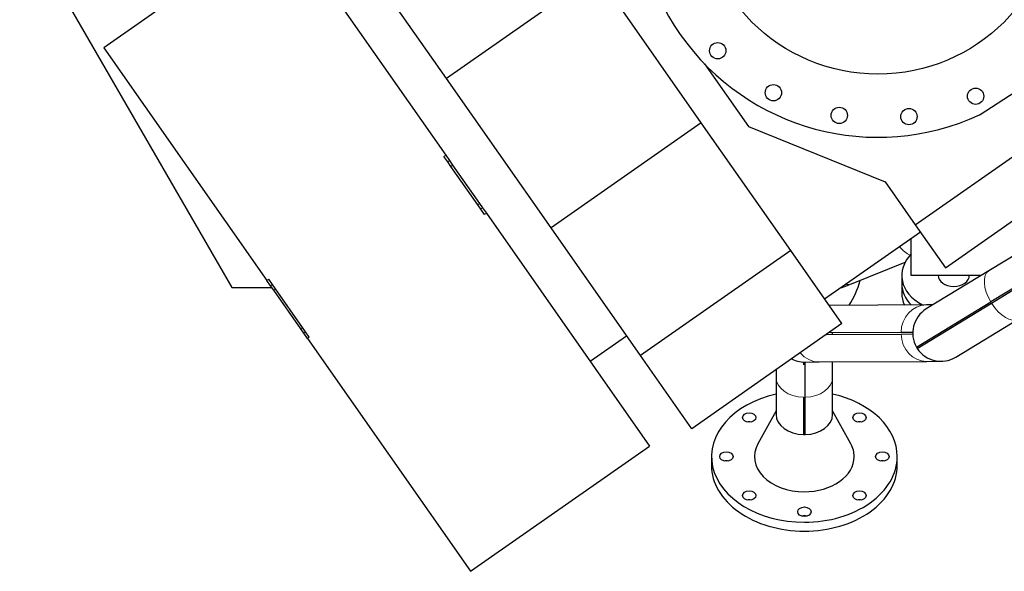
# Model space of a CAD drawing. Header units: inches. Extents: x 0 to 23760, y -13 to 16800.
# Tile 3 of 256: x 1224 to 2549, y 4710 to 5453. Entities that reach past the tile are written whole.
import ezdxf

# ---------------------------------------------------------------- set-up
doc = ezdxf.new("R2010")
doc.units = ezdxf.units.IN
doc.layers.add('1', color=7, linetype='Continuous', true_color=0xffffff)

msp = doc.modelspace()

# ---------------------------------------------------------------- linework, layer by layer
at = {"layer": '1', "color": 2, "linetype": 'Continuous', "lineweight": 25}
for p, q in [((1223.538, 5586.432), (1509.057, 5091.899)), ((1577.611, 5583.452), (1336.78, 5414.82)), ((1577.611, 5583.452), (1797.194, 5269.854)), ((1798.121, 5373.287), (1675.391, 5548.564)), ((2000.337, 5514.881), (1798.121, 5373.287)), ((2141.244, 5313.645), (2000.337, 5514.881)), ((1336.78, 5414.82), (1556.364, 5101.222)), ((2429.377, 5176.4), (2756.219, 5405.257)), ((2145.456, 5393.208), (2204.724, 5308.564)), ((1939.027, 5172.051), (1798.121, 5373.287)), ((2469.952, 5118.454), (2796.793, 5347.311)), ((2516.717, 5324.767), (2563.799, 5355.342)), ((2141.244, 5313.645), (1939.027, 5172.051)), ((2261.578, 5141.79), (2141.244, 5313.645)), ((2204.724, 5308.564), (2388.954, 5234.131)), ((1799.775, 5260.938), (1794.737, 5268.133)), ((1797.194, 5269.854), (1802.232, 5262.659)), ((1803.925, 5255.011), (1799.775, 5260.938)), ((1802.232, 5262.659), (1806.383, 5256.732)), ((1840.231, 5203.161), (1803.925, 5255.011)), ((1806.383, 5256.732), (1842.688, 5204.882)), ((2388.954, 5234.131), (2429.377, 5176.4)), ((1844.381, 5197.234), (1840.231, 5203.161)), ((1842.688, 5204.882), (1846.839, 5198.954)), ((1849.419, 5190.039), (1844.381, 5197.234)), ((1846.839, 5198.954), (1851.876, 5191.76)), ((1851.876, 5191.76), (2071.46, 4878.162)), ((2059.362, 5000.196), (1939.027, 5172.051)), ((2429.377, 5176.4), (2469.952, 5118.454)), ((2307.323, 5076.459), (2436.18, 5166.685)), ((2424.001, 5107.932), (2424.001, 5158.158)), ((2261.578, 5141.79), (2059.362, 5000.196)), ((2330.572, 5043.257), (2261.578, 5141.79)), ((2569.023, 5139.059), (2528.208, 5114.164)), ((2343.46, 5096.611), (2415.805, 5126.144)), ((2411.092, 5108.145), (2411.092, 5096.922)), ((2517.993, 5107.932), (2424.001, 5107.932)), ((2528.208, 5114.164), (2444.187, 5062.916)), ((1509.057, 5091.899), (1562.894, 5091.899)), ((1561.401, 5094.028), (1556.364, 5101.222)), ((1563.859, 5095.748), (1558.821, 5102.943)), ((1565.552, 5088.1), (1561.401, 5094.028)), ((1568.009, 5089.821), (1563.859, 5095.748)), ((2411.092, 5096.922), (2411.092, 5084.296)), ((2571.823, 5097.369), (2531.008, 5072.474)), ((2532.049, 5070.766), (2572.864, 5095.661)), ((1601.858, 5036.25), (1565.552, 5088.1)), ((1604.315, 5037.971), (1568.009, 5089.821)), ((2444.245, 5068.375), (2313.483, 5067.664)), ((2431.007, 5011.479), (2531.008, 5072.474)), ((2432.049, 5009.771), (2532.049, 5070.766)), ((2453.218, 5068.424), (2444.245, 5068.375)), ((1608.465, 5032.044), (1604.315, 5037.971)), ((2330.572, 5043.257), (2128.355, 4901.663)), ((2483.815, 4997.948), (2567.836, 5049.196)), ((1606.008, 5030.323), (1601.858, 5036.25)), ((1611.046, 5023.128), (1606.008, 5030.323)), ((1613.503, 5024.849), (1608.465, 5032.044)), ((1991.446, 4992.433), (2040.665, 5026.897)), ((2309.63, 5028.593), (2410.139, 5029.139)), ((2410.128, 5031.139), (2312.51, 5030.609)), ((2318.051, 5028.639), (2318.051, 5029.432)), ((2425.959, 5031.225), (2410.128, 5031.139)), ((2410.139, 5029.139), (2425.97, 5029.225)), ((1611.046, 5023.128), (1830.629, 4709.53)), ((2128.355, 4901.663), (2059.362, 5000.196)), ((2280.208, 4991.382), (2299.757, 4991.489)), ((2299.757, 4991.489), (2444.658, 4992.276)), ((2318.051, 4970.853), (2318.051, 4991.589)), ((2444.658, 4992.276), (2464.208, 4992.382)), ((2241.951, 4981.205), (2241.951, 4970.853)), ((2241.951, 4970.853), (2241.951, 4920.643)), ((2318.051, 4920.643), (2318.051, 4970.853)), ((2279.001, 4943.957), (2279.001, 4893.746)), ((2281.001, 4893.746), (2281.001, 4943.957)), ((2241.951, 4925.615), (2217.487, 4881.348)), ((2342.515, 4881.348), (2318.051, 4925.615)), ((1830.629, 4709.53), (2071.46, 4878.162)), ((2155.001, 4864.074), (2155.001, 4852.053)), ((2405.001, 4852.053), (2405.001, 4864.074))]:
    msp.add_line(p, q, dxfattribs=at)
at = {"layer": '1', "color": 110, "linetype": 'Continuous', "lineweight": 13}
for p, q in [((1797.194, 5269.854), (1794.737, 5268.133)), ((1802.232, 5262.659), (1799.775, 5260.938)), ((1806.383, 5256.732), (1803.925, 5255.011)), ((1842.688, 5204.882), (1840.231, 5203.161)), ((1846.839, 5198.954), (1844.381, 5197.234)), ((1851.876, 5191.76), (1849.419, 5190.039)), ((1556.364, 5101.222), (1558.821, 5102.943)), ((1561.401, 5094.028), (1563.859, 5095.748)), ((1565.552, 5088.1), (1568.009, 5089.821)), ((1601.858, 5036.25), (1604.315, 5037.971)), ((1606.008, 5030.323), (1608.465, 5032.044)), ((1611.046, 5023.128), (1613.503, 5024.849))]:
    msp.add_line(p, q, dxfattribs=at)
at = {"layer": '1', "color": 2, "linetype": 'Continuous', "lineweight": 25}
for centre, radius in [((2379.107, 5619.109), 240), ((2163.306, 5410.712), 11), ((2238.266, 5354.225), 11), ((2510.619, 5349.471), 11), ((2327.013, 5323.667), 11), ((2420.859, 5322.029), 11)]:
    msp.add_circle(centre, radius, dxfattribs=at)
for centre, radius, start, end in [((2379.107, 5619.109), 325, 135.143056, 294.856944), ((2512.36, 5331.476), 8, 294.856944, 303), ((2464.001, 5030.432), 38.05, 121.380984, 209.875009), ((2280.001, 5029.432), 38, 358.803429, 1.819345), ((2280.001, 5029.432), 38.05, 358.808096, 1.816893), ((2464.001, 5030.432), 38.05, 209.875224, 212.888169), ((2464.001, 5030.432), 38, 209.873027, 212.888942), ((2464.001, 5030.432), 38.05, 212.88696, 301.380984), ((2280.001, 5029.432), 38.05, 242.69019, 270.311387)]:
    msp.add_arc(centre, radius, start, end, dxfattribs=at)
at = {"layer": '1', "color": 110, "linetype": 'Continuous', "lineweight": 13}
for centre, major_axis, ratio, start_param, end_param in [((2408.223, 5198.495), (-26.399, 64.669), 0.38760867, 2.32161225, 2.72638682), ((2548.022, 5081.68), (19.814, -32.484), 0.50791528, 3.14159265, 4.68610475), ((2317.06, 5161.28), (-26.399, 64.669), 0.38760867, 2.86520595, 2.94678918), ((2317.06, 5161.28), (-26.399, 64.669), 0.38760867, 2.94678918, 3.1416661), ((2444.452, 5030.326), (0.207, -38.049), 0.90225069, 3.14159265, 4.68610475), ((2548.022, 5081.68), (19.814, -32.484), 0.50791528, 4.73867322, 6.28318531), ((2444.452, 5030.326), (0.207, -38.049), 0.90225069, 4.73867322, 6.28318531), ((2299.551, 5029.538), (0.207, -38.049), 0.90225069, 5.44929358, 6.28318531), ((2280.001, 4970.853), (38.05, 0), 0.70710678, 3.14159265, 4.68610475), ((2280.001, 4970.853), (38.05, 0), 0.70710678, 4.73867322, 6.28318531)]:
    msp.add_ellipse(centre, major_axis=major_axis, ratio=ratio, start_param=start_param, end_param=end_param, dxfattribs=at)
at = {"layer": '1', "color": 2, "linetype": 'Continuous', "lineweight": 25}
for centre, major_axis, ratio, start_param, end_param in [((2481.092, 5108.145), (70, 0), 0.71273054, 2.52446665, 4.0650251), ((2481.092, 5108.145), (-21, 0), 0.71273054, 0.00000017, 1.57079633), ((2481.092, 5108.145), (-21, 0), 0.71273054, 1.57079633, 3.141691), ((2273.825, 5149.981), (0, -125), 0.70710678, 0.85343328, 1.17191223), ((2481.092, 5096.922), (70, 0), 0.71273054, 3.14149517, 3.75341843), ((2481.092, 5096.922), (70, 0), 0.71273054, 3.14149411, 3.75341968), ((2481.092, 5084.296), (70, 0), 0.71273054, 3.14149411, 3.46969379), ((2280.001, 4864.074), (125, 0), 0.70710678, 1.88004685, 4.71238898), ((2280.001, 4864.074), (125, 0), 0.70710678, 0, 1.2615458), ((2280.001, 4920.643), (38.05, 0), 0.70710678, 3.14159265, 4.68610474), ((2280.001, 4920.643), (38.05, 0), 0.70710678, 4.73867321, 6.28318531), ((2205.755, 4904.553), (9, 0), 0.70710678, 1.23592218, 1.90567047), ((2354.247, 4904.553), (9, 0), 0.70710678, 1.23592218, 1.90567047), ((2280.001, 4920.643), (38, 0), 0.70710678, 4.68607015, 4.73870781), ((2280.001, 4864.074), (67.118, 0), 0.70710678, 2.7690194, 4.71238898), ((2280.001, 4864.074), (67.118, 0), 0.70710678, 0, 0.37257325), ((2280.001, 4852.053), (125, 0), 0.70710678, 3.14159265, 4.71238898), ((2175.001, 4852.053), (9, 0), 0.70710678, 1.23592218, 1.90567047), ((2280.001, 4864.074), (67.118, 0), 0.70710678, 4.71238898, 6.28318531), ((2280.001, 4864.074), (125, 0), 0.70710678, 4.71238898, 6.28318531), ((2280.001, 4852.053), (125, 0), 0.70710678, 4.71238898, 6.28318531), ((2385.001, 4852.053), (9, 0), 0.70710678, 1.23592218, 1.90567047), ((2205.755, 4799.553), (9, 0), 0.70710678, 1.23592218, 1.90567047), ((2354.247, 4799.553), (9, 0), 0.70710678, 1.23592218, 1.90567047), ((2280.001, 4777.807), (9, 0), 0.70710678, 1.23592218, 1.90567047)]:
    msp.add_ellipse(centre, major_axis=major_axis, ratio=ratio, start_param=start_param, end_param=end_param, dxfattribs=at)
for centre in [(2205.755, 4916.574), (2354.247, 4916.574), (2175.001, 4864.074), (2385.001, 4864.074), (2205.755, 4811.574), (2354.247, 4811.574), (2280.001, 4789.828)]:
    msp.add_ellipse(centre, major_axis=(9, 0), ratio=0.70710678, dxfattribs=at)
msp.add_open_spline([(2328.869, 5091.242), (2333.722, 5092.941), (2338.57, 5094.829), (2343.419, 5096.92)], degree=3, dxfattribs=at)
for points, knots in [([(2279.001, 4991.395), (2279.001, 4991.395), (2279.001, 4991.33), (2279.001, 4991.182), (2279.001, 4991.164), (2279.001, 4991.127), (2279.001, 4991.069), (2279.001, 4991.001), (2279.001, 4990.853), (2279.001, 4990.738), (2279.001, 4990.346), (2279.001, 4990.02), (2279.001, 4989.242), (2279.001, 4988.582), (2279.001, 4987.788), (2279.001, 4987.524)], [0, 0, 0, 0, 0.22421525, 0.22421525, 0.25224215, 0.25224215, 0.28026906, 0.33632287, 0.33632287, 0.44843049, 0.44843049, 0.67264574, 0.67264574, 0.89686099, 1, 1, 1, 1]), ([(2281.001, 4943.957), (2281.001, 4945.832), (2281.001, 4947.667), (2281.001, 4949.683), (2281.001, 4949.907), (2281.001, 4950.352), (2281.001, 4950.574), (2281.001, 4951.238), (2281.001, 4952.554), (2281.001, 4953.838), (2281.001, 4956.366), (2281.001, 4957.995), (2281.001, 4961.142), (2281.001, 4964.18), (2281.001, 4968.409), (2281.001, 4971.01), (2281.001, 4973.502), (2281.001, 4974.693), (2281.001, 4976.963), (2281.001, 4978.042), (2281.001, 4979.193), (2281.001, 4979.32), (2281.001, 4979.572), (2281.001, 4979.946), (2281.001, 4980.799), (2281.001, 4981.494), (2281.001, 4982.835), (2281.001, 4983.664), (2281.001, 4985.198), (2281.001, 4986.604), (2281.001, 4988.338), (2281.001, 4989.242), (2281.001, 4990.02), (2281.001, 4990.346), (2281.001, 4990.738), (2281.001, 4990.853), (2281.001, 4991.001), (2281.001, 4991.069), (2281.001, 4991.127), (2281.001, 4991.164), (2281.001, 4991.182), (2281.001, 4991.329), (2281.001, 4991.395), (2281.001, 4991.395)], [0, 0, 0, 0, 0.06251859, 0.06251859, 0.07033341, 0.07033341, 0.07814823, 0.07814823, 0.09377788, 0.12503717, 0.12503717, 0.18755576, 0.18755576, 0.25007434, 0.31259293, 0.37511152, 0.37511152, 0.4376301, 0.4376301, 0.50014869, 0.50014869, 0.50796351, 0.50796351, 0.51577833, 0.53140798, 0.56266727, 0.56266727, 0.62518586, 0.62518586, 0.68770445, 0.75022303, 0.81274162, 0.81274162, 0.8752602, 0.8752602, 0.9065195, 0.9065195, 0.92214914, 0.92996397, 0.92996397, 0.93777879, 0.93777879, 1, 1, 1, 1])]:
    msp.add_open_spline(points, degree=3, knots=knots, dxfattribs=at)

doc.saveas('drawing.dxf')
